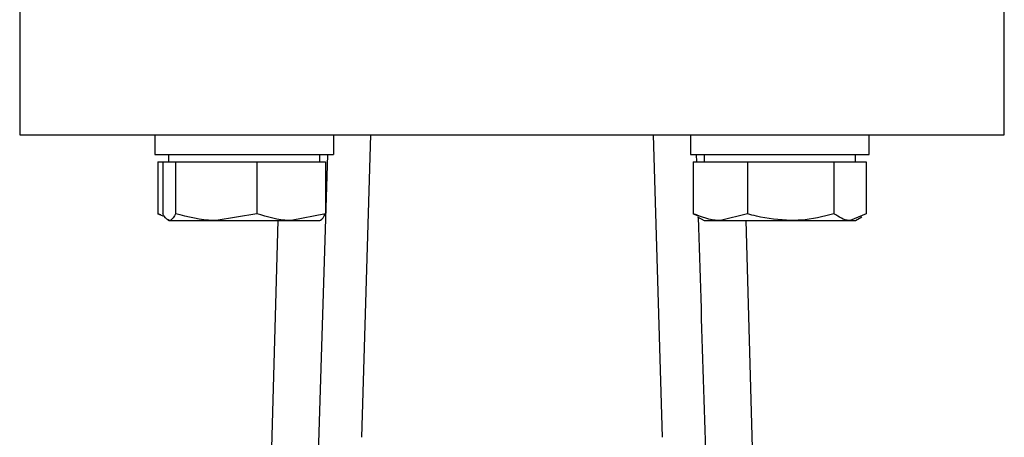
# Model space of a CAD drawing. Header units: millimetres. Extents: x 358 to 1311, y -31 to 892.
# Tile 26 of 29: x 916 to 981, y 469 to 497. Entities that reach past the tile are written whole.
import ezdxf

# ---------------------------------------------------------------- set-up
doc = ezdxf.new("R2010")
doc.units = ezdxf.units.MM

msp = doc.modelspace()

# ---------------------------------------------------------------- linework, layer by layer
at = {"color": 7, "linetype": 'Continuous', "lineweight": 25}
for p, q in [((916.451, 500.165), (916.451, 489.165)), ((981.451, 489.165), (981.451, 500.165)), ((916.451, 489.165), (948.951, 489.165)), ((925.374, 489.165), (925.374, 487.865)), ((937.165, 489.165), (937.165, 487.865)), ((939.031, 469.165), (939.625, 489.165)), ((948.951, 489.165), (981.451, 489.165)), ((958.278, 489.165), (958.872, 469.165)), ((960.729, 489.165), (960.729, 487.865)), ((972.529, 487.865), (972.529, 489.165)), ((925.374, 487.865), (937.165, 487.865)), ((926.274, 487.865), (926.274, 487.365)), ((936.274, 487.365), (936.274, 487.865)), ((960.729, 487.865), (972.529, 487.865)), ((961.118, 487.865), (961.133, 487.365)), ((961.629, 487.865), (961.629, 487.365)), ((971.629, 487.365), (971.629, 487.865)), ((925.56, 487.365), (925.56, 483.937)), ((925.56, 487.365), (925.91, 487.365)), ((925.91, 487.365), (925.91, 483.937)), ((925.91, 487.365), (926.326, 487.365)), ((926.326, 487.365), (926.742, 487.365)), ((926.742, 487.365), (926.742, 483.937)), ((926.742, 487.365), (929.424, 487.365)), ((929.424, 487.365), (932.106, 487.365)), ((932.106, 487.365), (932.106, 483.937)), ((932.106, 487.365), (934.372, 487.365)), ((934.372, 487.365), (936.638, 487.365)), ((936.638, 487.365), (936.638, 483.937)), ((960.916, 487.365), (960.916, 483.937)), ((960.916, 487.365), (962.705, 487.365)), ((962.705, 487.365), (964.494, 487.365)), ((964.494, 487.365), (964.494, 483.937)), ((964.494, 487.365), (967.35, 487.365)), ((967.35, 487.365), (970.207, 487.365)), ((970.207, 487.365), (970.207, 483.937)), ((970.207, 487.365), (971.274, 487.365)), ((971.274, 487.365), (972.342, 487.365)), ((972.342, 487.365), (972.342, 483.937)), ((925.777, 483.879), (925.56, 483.937)), ((925.56, 483.937), (925.89, 483.799)), ((932.106, 483.937), (929.424, 483.49)), ((936.638, 483.937), (934.372, 483.49)), ((960.916, 483.937), (961.246, 483.799)), ((961.208, 483.733), (961.629, 483.49)), ((964.494, 483.937), (962.705, 483.49)), ((972.342, 483.937), (971.274, 483.49)), ((971.629, 483.49), (972.05, 483.733)), ((926.221, 483.521), (926.274, 483.49)), ((926.326, 483.49), (929.424, 483.49)), ((929.424, 483.49), (934.372, 483.49)), ((933.489, 483.49), (931.401, 408.181)), ((934.372, 483.49), (936.273, 483.49)), ((936.274, 483.49), (936.326, 483.521)), ((961.629, 483.49), (962.705, 483.49)), ((962.705, 483.49), (967.35, 483.49)), ((966.502, 408.181), (964.414, 483.49)), ((967.35, 483.49), (971.274, 483.49)), ((971.274, 483.49), (971.629, 483.49))]:
    msp.add_line(p, q, dxfattribs=at)
at = {"color": 7, "linetype": 'Continuous', "lineweight": 25, "flags": 128}
msp.add_lwpolyline([(934.162, 401.601), (935.023, 430.053), (935.922, 459.609), (936.785, 487.865)], dxfattribs=at)
at = {"color": 7, "linetype": 'Continuous', "lineweight": 25}
for points, knots in [([(926.326, 483.49), (926.215, 483.547), (926.074, 483.618), (925.938, 483.881), (925.91, 483.937)], [0, 0, 0, 0, 0.788999, 1, 1, 1, 1]), ([(926.742, 483.937), (926.637, 483.754), (926.499, 483.517), (926.359, 483.495), (926.326, 483.49)], [0, 0, 0, 0, 0.768151, 1, 1, 1, 1]), ([(929.424, 483.49), (929.361, 483.491), (928.455, 483.497), (927.567, 483.725), (926.742, 483.937)], [0, 0, 0, 0, 0.070201, 1, 1, 1, 1]), ([(934.372, 483.49), (934.318, 483.491), (933.553, 483.497), (932.803, 483.725), (932.106, 483.937)], [0, 0, 0, 0, 0.070201, 1, 1, 1, 1]), ([(936.221, 483.49), (936.254, 483.495), (936.395, 483.517), (936.532, 483.754), (936.638, 483.937)], [0, 0, 0, 0, 0.2318493, 1, 1, 1, 1]), ([(962.705, 483.49), (962.662, 483.491), (962.058, 483.497), (961.466, 483.725), (960.916, 483.937)], [0, 0, 0, 0, 0.0702006, 1, 1, 1, 1]), ([(961.245, 483.712), (961.463, 476.567), (961.956, 460.458), (962.788, 433.088), (963.4, 412.863), (963.741, 401.601)], [0, 0, 0, 0, 0.2610718, 0.5885554, 1, 1, 1, 1]), ([(967.35, 483.49), (966.587, 483.547), (965.62, 483.618), (964.69, 483.881), (964.494, 483.937)], [0, 0, 0, 0, 0.788999, 1, 1, 1, 1]), ([(970.207, 483.937), (969.483, 483.754), (968.541, 483.517), (967.574, 483.495), (967.35, 483.49)], [0, 0, 0, 0, 0.768151, 1, 1, 1, 1]), ([(971.274, 483.49), (971.249, 483.491), (970.889, 483.497), (970.535, 483.725), (970.207, 483.937)], [0, 0, 0, 0, 0.070201, 1, 1, 1, 1])]:
    msp.add_open_spline(points, degree=3, knots=knots, dxfattribs=at)

doc.saveas('drawing.dxf')
